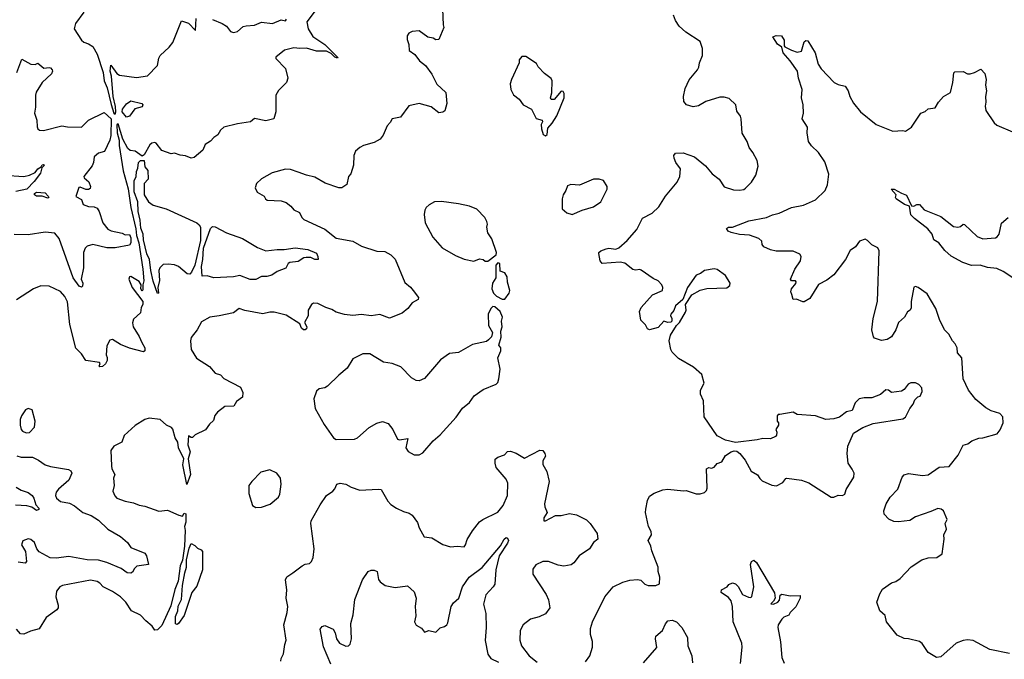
# Model space of a CAD drawing. Extents: x 2133489 to 2292442, y 756223 to 916462.
# Tile 78 of 256: x 2154395 to 2161397, y 822879 to 827431. Entities that reach past the tile are written whole.
import ezdxf

# ---------------------------------------------------------------- set-up
doc = ezdxf.new("R2010")
doc.units = 0

msp = doc.modelspace()

# ---------------------------------------------------------------- linework, layer by layer
at = {"layer": '0CON20XD'}
for points in [[(2156496.2, 827495), (2156436.7, 827415), (2156446.7, 827365), (2156480.3, 827310.3), (2156565.6, 827255), (2156658, 827162), (2156655, 827157.5), (2156636.7, 827165), (2156610, 827190), (2156577.5, 827207.5), (2156506.4, 827206.4), (2156435, 827228.6), (2156386.1, 827226.1), (2156345, 827231.4), (2156278, 827215), (2156216.2, 827165), (2156216.7, 827155), (2156285, 827083.3), (2156301.2, 827015), (2156293.3, 826985), (2156235, 826927.5), (2156216.2, 826895), (2156216.2, 826775), (2156202.5, 826725), (2156145, 826710), (2156065, 826728.8), (2156037, 826703), (2155945, 826690.5), (2155846.7, 826665), (2155823.8, 826645), (2155805, 826611.2), (2155775, 826593.3), (2155752.9, 826567.1), (2155715, 826543.8), (2155697.3, 826502.7), (2155635, 826450), (2155615, 826446.7), (2155575, 826463.3), (2155535, 826466.2), (2155495, 826480), (2155473, 826477), (2155405, 826500), (2155365, 826552.5), (2155355, 826556.7), (2155335, 826552.5), (2155320.7, 826539.3), (2155280.5, 826469.5), (2155265, 826460), (2155215.4, 826495.4), (2155180.3, 826500.3), (2155165, 826514), (2155129.6, 826579.6), (2155095, 826688.8), (2155086.7, 826683.3), (2155089.3, 826625), (2155102.7, 826572.7), (2155101.6, 826535), (2155130.6, 826355), (2155167.1, 826227.1), (2155185.7, 826095), (2155221.7, 825941.7), (2155224.9, 825895.1), (2155243.2, 825843.2), (2155270.1, 825655), (2155277.4, 825572.6), (2155270, 825545), (2155271.7, 825508.3), (2155265, 825500), (2155257.5, 825515), (2155260, 825545), (2155245, 825567.1), (2155185, 825603.8), (2155175, 825600), (2155170, 825585), (2155195.6, 825525.6), (2155270, 825425), (2155270, 825405), (2155258.3, 825381.7), (2155253.3, 825345), (2155205, 825298.8), (2155197.3, 825272.7), (2155201.4, 825245), (2155245.3, 825175.3), (2155263.5, 825133.5), (2155286, 825095), (2155285.9, 825074.1), (2155275, 825066.7), (2155175, 825092.9), (2155110.7, 825120.7), (2155055, 825155.8), (2155035, 825151.2), (2155015, 825110), (2155010, 825045), (2155017.7, 825027.7), (2155016, 825005), (2155005, 824982.5), (2154985, 824962.5), (2154965, 824960), (2154960, 824965), (2154967.5, 824985), (2154961.7, 824991.7), (2154865, 825006.2), (2154833.4, 825053.4), (2154795, 825093.8), (2154752, 825262), (2154735, 825423.3), (2154715, 825460), (2154685, 825495.8), (2154605, 825534), (2154545, 825537.1), (2154493.6, 825516.4), (2154371.7, 825438.3)], [(2154852, 827485), (2154792, 827405), (2154782.9, 827365), (2154834.3, 827284.3), (2154850.3, 827270.3), (2154885, 827258.8), (2154915, 827240), (2154946.1, 827185), (2154988.2, 827055), (2154994.8, 826995), (2155016, 826946), (2155045, 826826.9), (2155065, 826766.2), (2155075, 826758), (2155077.6, 826775), (2155077.2, 826812.8), (2155058.5, 826885), (2155048.4, 827028.4), (2155037.9, 827065), (2155043.8, 827106.2), (2155085, 827047.1), (2155105, 827035.6), (2155225, 827020), (2155305, 827031.2), (2155375.6, 827105), (2155385, 827157.5), (2155394.2, 827175), (2155458, 827235), (2155485, 827268.8), (2155545, 827423.3), (2155595, 827405.7), (2155645, 827353.8), (2155651.1, 827438.9)], [(2157401.2, 827505), (2157406.7, 827395), (2157412.5, 827375), (2157375, 827290), (2157355, 827287.5), (2157335, 827300), (2157296.4, 827306.4), (2157235, 827352.5), (2157185, 827346.7), (2157162.5, 827335), (2157150, 827315), (2157150.7, 827290.7), (2157163.3, 827255), (2157165, 827212.5), (2157203.9, 827183.9), (2157238.8, 827138.8), (2157280, 827105), (2157325, 827042.5), (2157361.2, 826971.2), (2157425, 826912.5), (2157433.8, 826835), (2157417.3, 826782.7), (2157405, 826773.3), (2157375, 826767.5), (2157320.3, 826810.3), (2157235, 826834.2), (2157161.7, 826818.3), (2157103, 826737), (2157044.1, 826725.9), (2157030.7, 826699.3), (2157007.5, 826675), (2156980.7, 826609.3), (2156959.3, 826580.7), (2156915, 826557.5), (2156840, 826535), (2156815, 826522.5), (2156782.5, 826495), (2156771.2, 826465), (2156770, 826395), (2156750, 826335), (2156733.3, 826315), (2156720.7, 826259.3), (2156685, 826233.3), (2156665, 826234), (2156568.5, 826268.5), (2156495, 826310.8), (2156435, 826323.8), (2156375, 826346.2)], [(2155765, 827431.2), (2155835, 827404), (2155865, 827383.8), (2155895, 827346.7), (2155915, 827338.8), (2155945, 827346), (2155985, 827382.5), (2156005, 827387.5), (2156065, 827392.9), (2156115, 827413.8), (2156192.7, 827402.7), (2156255, 827430), (2156285, 827422), (2156293.3, 827435)], [(2158419.4, 822860.6), (2158450.8, 822905), (2158469.6, 822965), (2158469.6, 823005), (2158453.9, 823056.1), (2158455, 823097.5), (2158468.2, 823145), (2158557.3, 823325), (2158615, 823394.4), (2158685, 823428.2), (2158735, 823442.7), (2158787.7, 823447.7), (2158812.7, 823442.7), (2158840.8, 823415), (2158865, 823404.4), (2158920, 823405), (2158944.1, 823415.9), (2158948, 823465), (2158936, 823505), (2158935.6, 823535.6), (2158891.2, 823651.2), (2158884, 823685), (2158863.8, 823725), (2158888.8, 823765), (2158885, 823790), (2158866.7, 823825), (2158846.2, 823925), (2158847.5, 823947.5), (2158860.7, 824009.3), (2158875, 824040), (2158908.3, 824061.7), (2158970, 824085), (2159005, 824090), (2159115, 824077.5), (2159135, 824080), (2159205, 824057.5), (2159235, 824057.5), (2159265, 824067.5), (2159278.3, 824081.7), (2159283, 824097), (2159280, 824235), (2159295, 824243.3), (2159315, 824240), (2159333.3, 824246.7), (2159355, 824272.5), (2159387.5, 824285), (2159415, 824330), (2159454.1, 824355.9), (2159475, 824362.5), (2159495, 824360), (2159517.5, 824345), (2159555, 824297.5), (2159597.7, 824217.7), (2159642.5, 824192.5), (2159658, 824165), (2159675, 824150), (2159745, 824119.2), (2159776.2, 824113.8), (2159823.3, 824136.7), (2159842.5, 824165), (2159851.7, 824168.3), (2159955, 824153.8), (2160007.5, 824135), (2160167, 824033), (2160185, 824032.5), (2160215, 824046.7), (2160246.1, 824043.9), (2160262.5, 824055), (2160271.7, 824088.3), (2160326.2, 824175), (2160328.8, 824205), (2160315, 824233.3), (2160288, 824275), (2160279.2, 824345), (2160283.8, 824395), (2160325, 824487.5), (2160390.3, 824529.7), (2160465, 824558), (2160675, 824591.2), (2160695, 824603.3), (2160726.2, 824665), (2160750, 824695), (2160760, 824725), (2160781.7, 824748.3), (2160798.3, 824751.7), (2160812.5, 824785), (2160811.7, 824811.7), (2160790, 824835), (2160765, 824847.5), (2160733.6, 824846.4), (2160713.6, 824836.4), (2160685, 824800), (2160665, 824787.5), (2160595, 824777.5), (2160573.6, 824793.6), (2160555, 824796), (2160516.1, 824763.9), (2160455, 824741.2), (2160399.5, 824740.5), (2160365, 824733.3), (2160336.4, 824703.6), (2160315, 824650), (2160275, 824640), (2160225, 824603.3), (2160185, 824590), (2160127, 824587), (2160055, 824611.2), (2159925, 824622.5), (2159895, 824637.5), (2159801.7, 824621.7), (2159788.3, 824621.7), (2159783, 824613), (2159782.5, 824575), (2159791.7, 824561.7), (2159792.5, 824545), (2159772.5, 824515), (2159780, 824495), (2159777.5, 824475), (2159770, 824465), (2159735, 824447.5), (2159679.3, 824450.7), (2159639.5, 824440.5), (2159485, 824423.3), (2159415, 824438.8), (2159355, 824470), (2159263.3, 824605), (2159257.7, 824717.7), (2159236.1, 824766.1), (2159236.2, 824795), (2159263.8, 824845), (2159247, 824907), (2159188, 824958), (2159080.9, 825020.9), (2159036, 825065), (2159025.7, 825085), (2159013.3, 825145), (2159023.8, 825185), (2159065.9, 825254.1), (2159086.7, 825275), (2159129.7, 825350.3), (2159134, 825365), (2159130, 825405), (2159175, 825472.5), (2159234.1, 825505.9), (2159280.8, 825519.2), (2159425, 825523.3), (2159445, 825540), (2159446.7, 825555), (2159415, 825611.2), (2159355, 825653.3), (2159335, 825658.8), (2159265, 825646.7), (2159236.1, 825623.9), (2159205, 825613.3), (2159143.3, 825525), (2159110.5, 825439.5), (2159060, 825395), (2159047.7, 825362.3), (2159026.7, 825335), (2159023.3, 825325), (2159033.3, 825305), (2159032.5, 825285), (2159025, 825277.5), (2159005, 825276.7), (2158975, 825286.7), (2158935, 825241.2), (2158873.6, 825223.6), (2158860.7, 825230.7), (2158845, 825260), (2158813, 825293), (2158803.3, 825355), (2158815, 825382.5), (2158896.1, 825473.9), (2158965.5, 825504.5), (2158968.6, 825525), (2158962.5, 825545), (2158935, 825572.9), (2158899.5, 825589.5), (2158815, 825647.5), (2158805, 825652.5), (2158775, 825648.6), (2158755, 825653.1), (2158698.9, 825698.9), (2158665, 825704.3), (2158536.7, 825696.7), (2158522.5, 825715), (2158513, 825767), (2158513.3, 825775), (2158527.5, 825785), (2158565, 825801.2), (2158585, 825806), (2158635, 825798.8), (2158655, 825806.7), (2158715, 825860), (2158785, 825937.5), (2158825, 826018), (2158892.5, 826055), (2158940.5, 826099.5), (2158987.5, 826175), (2159070.8, 826275), (2159090.8, 826315), (2159095, 826370), (2159061.2, 826415), (2159050, 826445), (2159046.7, 826465), (2159059.3, 826480.7), (2159113, 826483), (2159194.2, 826454.2), (2159271.2, 826391.2), (2159320, 826335), (2159370, 826295), (2159405, 826242.5), (2159470.7, 826220.7), (2159515, 826216.7), (2159545, 826223.3), (2159557.7, 826232.3), (2159600, 826275), (2159631.2, 826325), (2159647.7, 826387.7), (2159639.5, 826429.5), (2159608.8, 826485), (2159582.3, 826522.3), (2159568, 826565), (2159534.2, 826624.2), (2159526.2, 826725), (2159520, 826745), (2159495, 826780), (2159487.5, 826825), (2159440.7, 826870.7), (2159405, 826880), (2159375, 826878.8), (2159275, 826848.8), (2159222.3, 826817.7), (2159185, 826811.2), (2159137.5, 826825), (2159118.3, 826848.3), (2159116.1, 826883.9), (2159128.3, 826941.7), (2159156.4, 827003.6), (2159216.2, 827075), (2159225.8, 827094.2), (2159230, 827125), (2159250, 827175), (2159250, 827225), (2159233.3, 827275), (2159132.1, 827342.1), (2159085, 827386), (2159058, 827425), (2159045, 827463.3)], [(2161435, 822920), (2161295, 822949.2), (2161175, 823014), (2161135, 823017.1), (2161105, 823013.8), (2161055, 822993.3), (2160945, 822897.5), (2160915, 822892.5), (2160857, 822927), (2160812.3, 822992.3), (2160795, 823006.7), (2160716.1, 823026.1), (2160685, 823026.7), (2160635, 823050), (2160558.8, 823145), (2160550, 823190), (2160511.2, 823225), (2160491.2, 823285), (2160511.2, 823345), (2160531.7, 823378.3), (2160595, 823424), (2160625, 823434), (2160657.5, 823455), (2160735, 823536.7), (2160811.7, 823588.3), (2160855, 823602.5), (2160916.4, 823603.6), (2160955, 823630), (2160970, 823735), (2160966.7, 823765), (2160986, 823805), (2160976.7, 823845), (2160990, 823875), (2160966, 823935), (2160948, 823948), (2160925, 823953.3), (2160875, 823930), (2160765.7, 823894.3), (2160725, 823866), (2160645, 823857.5), (2160610.9, 823860.9), (2160577.1, 823877.1), (2160542.3, 823912.3), (2160541.2, 823935), (2160558, 823985), (2160586.6, 824033.4), (2160640.2, 824089.8), (2160670, 824175), (2160685, 824191.2), (2160715, 824201.2), (2160815, 824186.9), (2160855, 824191.9), (2160935, 824245.5), (2161005, 824252.5), (2161068.3, 824331.7), (2161105, 824403.3), (2161137.7, 824412.3), (2161166.4, 824433.6), (2161215, 824453.3), (2161245, 824456.2), (2161346.7, 824485), (2161367, 824513), (2161388.3, 824561.7), (2161388, 824605), (2161365, 824627.5), (2161305, 824647.5), (2161265, 824669.2), (2161195, 824728), (2161141.9, 824795), (2161104.4, 824875), (2161095.8, 825025.8), (2161065, 825060), (2161061.2, 825095), (2161048.8, 825125), (2161028.8, 825145), (2161003, 825193), (2160972, 825225), (2160937.1, 825297.1), (2160909.4, 825375), (2160849.7, 825479.7), (2160785, 825526.2), (2160765, 825533.3), (2160755, 825527.5), (2160734.1, 825425.9), (2160735, 825380), (2160726.7, 825365), (2160708, 825352), (2160688, 825315), (2160643.8, 825275), (2160625.6, 825224.4), (2160595, 825173.8), (2160565, 825154), (2160525, 825148), (2160475, 825163.8), (2160466.2, 825175), (2160455.8, 825225), (2160464.3, 825305), (2160495.7, 825425), (2160506.7, 825785), (2160497.3, 825807.3), (2160455, 825828.8), (2160425, 825860), (2160408.3, 825868.3), (2160367.5, 825855), (2160340, 825815), (2160301.7, 825788.3), (2160267.1, 825725), (2160185.6, 825615), (2160135, 825576.9), (2160075, 825546.7), (2160015, 825446.2), (2159975, 825422.5), (2159965, 825422.5), (2159918.3, 825441.7), (2159895, 825440), (2159886.2, 825476.2), (2159880, 825495), (2159883.6, 825516.4), (2159915, 825552.5), (2159917.5, 825565), (2159911.7, 825571.7), (2159883, 825573), (2159877.5, 825585), (2159906.7, 825655), (2159946.7, 825715), (2159952.5, 825745), (2159943, 825763), (2159895, 825783.3), (2159775, 825783.3), (2159735, 825793.8), (2159687.5, 825815), (2159675, 825830), (2159673.3, 825855), (2159651.2, 825875), (2159585, 825898.6), (2159515, 825903.1), (2159455, 825915.6), (2159433.1, 825925), (2159422.5, 825945), (2159435, 825955.6), (2159465, 825955.6), (2159581.4, 825998.6), (2159705, 826022.9), (2159747.6, 826042.4), (2159796.2, 826053.8), (2159885, 826093.3), (2159968.3, 826111.7), (2160055, 826149.4), (2160124.3, 826215.7), (2160140, 826255), (2160148.6, 826331.4), (2160120.5, 826420.5), (2160076.2, 826485), (2160025, 826534), (2160004.3, 826565), (2159995.9, 826625.9), (2159997.5, 826665), (2159958.8, 826725), (2159970, 826765), (2159966, 826825), (2159954, 826875), (2159959.2, 826935), (2159934, 827015), (2159925.6, 827065), (2159875, 827138.1), (2159825.5, 827195), (2159814.4, 827234.4), (2159785, 827256), (2159751.7, 827308.3), (2159775, 827318.1), (2159813.8, 827315), (2159832.9, 827285), (2159831.2, 827245), (2159837.1, 827237.1), (2159883, 827213), (2159925, 827200.8), (2159955, 827206.7), (2159975, 827272.5), (2159985, 827283.3), (2160000.7, 827280.7), (2160053.1, 827195), (2160074.4, 827115), (2160095, 827082), (2160187.5, 826985), (2160215, 826970), (2160265, 826956.7), (2160286, 826925)], [(2154374.5, 827055.5), (2154410, 827150), (2154475, 827114.2), (2154505, 827111.2), (2154525, 827122.5), (2154566.1, 827086.1), (2154605, 827090), (2154615, 827088), (2154626, 827075), (2154628.8, 827065), (2154622, 827045), (2154555.9, 826984.1), (2154513.1, 826915), (2154506.9, 826895), (2154507.3, 826807.3), (2154501.4, 826765), (2154515.7, 826715), (2154518.8, 826668.8), (2154524.4, 826654.4), (2154535.8, 826645.8), (2154565, 826642.9), (2154695, 826675.5), (2154735, 826667.8), (2154835, 826665.7), (2154883.1, 826715), (2154995, 826770.6), (2155045, 826725.5), (2155043.4, 826606.6), (2155035, 826572.5), (2154997.8, 826492.2), (2154955, 826481.8), (2154923.6, 826455), (2154918.7, 826415), (2154909.6, 826390.4), (2154852, 826315), (2154853.3, 826305), (2154887.8, 826277.8), (2154897.3, 826245), (2154895, 826229.2), (2154885, 826221.8), (2154865, 826221.8), (2154825, 826238.8), (2154815, 826236.7), (2154793.2, 826173.2), (2154835, 826151.2), (2154847.5, 826115), (2154885, 826101.3), (2154925, 826099.1), (2154945, 826089.5), (2154960.4, 826065), (2154985.4, 825985), (2155020.9, 825940.9), (2155045, 825929.2), (2155122.9, 825912.9), (2155145, 825900.8), (2155175, 825902.5), (2155185, 825878.8), (2155185.8, 825844.2), (2155175, 825825.7), (2155075, 825808.5), (2155015, 825806.9), (2154915, 825832), (2154875, 825818.8), (2154861.2, 825805), (2154848.9, 825775), (2154848.2, 825665), (2154832, 825585), (2154844.3, 825555), (2154842.5, 825535), (2154835, 825527.5), (2154817.5, 825535), (2154774.7, 825594.7), (2154675.6, 825875), (2154645, 825911.2), (2154575, 825920), (2154455, 825898.9), (2154355, 825902.9)], [(2158135, 826603.8), (2158146.2, 826615), (2158151.2, 826658.8), (2158182.5, 826695), (2158215, 826747.5), (2158266.7, 826875), (2158266.4, 826906.4), (2158259.3, 826919.3), (2158245, 826922.5), (2158195, 826863.3), (2158175, 826862.5), (2158170, 826875), (2158178.8, 826911.2), (2158182, 826995), (2158175, 827012.5), (2158127, 827047), (2158082.5, 827095), (2158069.3, 827119.3), (2157995, 827170), (2157965, 827170), (2157947.5, 827145), (2157946.4, 827123.6), (2157892.5, 827005), (2157883.3, 826975), (2157886.7, 826935), (2157907, 826897), (2157945.9, 826865.9), (2157976.7, 826825), (2158034.2, 826794.2), (2158067, 826727), (2158110, 826715), (2158112.5, 826705), (2158103.3, 826685), (2158106.7, 826655), (2158116.7, 826615), (2158135, 826603.8)], [(2160286, 826925), (2160298, 826885), (2160325.9, 826835.9), (2160374.5, 826774.5), (2160485, 826684), (2160605, 826638.8), (2160675, 826642.5), (2160695, 826636.7), (2160736.7, 826665), (2160802.5, 826765), (2160835, 826777.5), (2160855, 826796.7), (2160906.1, 826803.9), (2160928.8, 826845), (2160965, 826883.3), (2161015, 826912.5), (2161031.4, 826985), (2161038.3, 827051.7), (2161045, 827060), (2161105, 827063.3), (2161135, 827046.7), (2161155, 827046.2), (2161185.9, 827054.1), (2161229.3, 827079.3), (2161258.3, 827048.3), (2161269.2, 827005), (2161264.2, 826965.8), (2161271.4, 826925), (2161262.5, 826885), (2161265.8, 826845), (2161261.2, 826815), (2161266.7, 826785), (2161325, 826697.5), (2161345, 826681.2), (2161456.4, 826633.6)], [(2155155, 826736.5), (2155123.4, 826775), (2155125.8, 826795), (2155155, 826831.2), (2155185, 826853.8), (2155263.3, 826835), (2155271.2, 826825), (2155265, 826810), (2155212.7, 826797.3), (2155175, 826743.6), (2155155, 826736.5)], [(2155375, 825482), (2155345, 825569.4), (2155327.1, 825645), (2155318.3, 825725), (2155299.5, 825765), (2155275.4, 825865.4), (2155272.5, 825905), (2155256.9, 825946.9), (2155252.8, 826005), (2155237, 826065), (2155234.2, 826135), (2155208.6, 826205), (2155208.2, 826285), (2155224.4, 826315.6), (2155225, 826350), (2155236, 826375), (2155240, 826415), (2155255, 826430), (2155279.3, 826429.3), (2155283.8, 826385), (2155307, 826357), (2155308, 826295), (2155280, 826265), (2155279.1, 826185), (2155311.1, 826135), (2155345, 826110), (2155436.7, 826085), (2155654.5, 825984.5), (2155671.7, 825971.7), (2155680, 825955), (2155680.2, 825859.7), (2155641.4, 825685), (2155616.7, 825633.3), (2155605, 825620), (2155585, 825623.1), (2155525, 825674.5), (2155495.9, 825685.9), (2155452, 825692), (2155415, 825687.9), (2155392.2, 825665), (2155383.9, 825645), (2155390.2, 825575), (2155376.2, 825525), (2155382.5, 825485), (2155375, 825482)], [(2154285, 826323.8), (2154425, 826316), (2154465, 826325.5), (2154506.1, 826343.9), (2154525, 826369.4), (2154546.7, 826383.3), (2154555, 826398.8), (2154565, 826401.2), (2154571.2, 826395), (2154553.3, 826376.7), (2154542, 826338), (2154498.3, 826278.3), (2154445, 826225.6), (2154368.3, 826208.3)], [(2156375, 826346.2), (2156320, 826365), (2156285, 826366.2), (2156189.7, 826340.3), (2156115, 826298), (2156078.8, 826265), (2156068.8, 826235), (2156084.3, 826204.3), (2156132.5, 826175), (2156143.3, 826155), (2156155, 826147.5), (2156255, 826142), (2156289.7, 826129.7), (2156322.5, 826105), (2156345, 826076.7), (2156385, 826058.8), (2156402.4, 826022.4), (2156415, 826010), (2156565, 825940.8), (2156645, 825877.1), (2156765, 825855.7), (2156825, 825818.9), (2156935, 825783.1), (2156990.7, 825780.7), (2157035, 825758.6), (2157065, 825726.7), (2157135, 825560), (2157175, 825527.5), (2157193.2, 825503.2), (2157230, 825455), (2157229.5, 825440.5), (2157185, 825416), (2157156, 825375), (2157115, 825342.9), (2157025, 825306), (2156955, 825332.5), (2156895, 825324), (2156825, 825332.5), (2156765, 825326.2), (2156705, 825332.9), (2156645, 825350.5), (2156615, 825368.9), (2156572.2, 825382.2), (2156515, 825410.6), (2156485, 825412.9), (2156470, 825405), (2156445.7, 825365), (2156445.6, 825324.4), (2156420, 825275), (2156436, 825245), (2156435, 825230), (2156426.1, 825223.9), (2156412.5, 825225), (2156400, 825235), (2156386.7, 825266.7), (2156289.3, 825329.3), (2156205, 825348.6), (2156175, 825349.2), (2156125, 825337.1), (2155995, 825361.2), (2155955, 825376.2), (2155915, 825345.8), (2155813.6, 825323.6), (2155746.1, 825313.9), (2155688.3, 825281.7), (2155656.7, 825225), (2155615, 825170), (2155609.7, 825145), (2155613.8, 825083.8), (2155652.4, 825022.4), (2155745, 824962.9), (2155785, 824915.8), (2155822.7, 824902.7), (2155846.8, 824876.8), (2155965, 824816), (2155983, 824777), (2155980, 824745), (2155935.7, 824714.3), (2155918.3, 824681.7), (2155855, 824677.5), (2155801.7, 824638.3), (2155783.8, 824615), (2155772.3, 824577.7), (2155745, 824553.8), (2155717.5, 824512.5), (2155643.4, 824476.6), (2155625, 824457.5), (2155615, 824456.7), (2155595, 824470), (2155590.6, 824405), (2155607.1, 824355), (2155592.5, 824305), (2155608.6, 824195), (2155584.1, 824124.1), (2155556.3, 824263.7), (2155562.5, 824305), (2155524.6, 824385), (2155520.5, 824425), (2155500, 824455), (2155485, 824516.2), (2155475, 824528.8), (2155440, 824545), (2155395, 824586.7), (2155315, 824596.2), (2155284.1, 824585.9), (2155215.9, 824544.1), (2155137.6, 824472.4), (2155121.2, 824425), (2155063.8, 824395), (2155044.2, 824365), (2155047.5, 824255), (2155050.8, 824235), (2155072, 824195), (2155062.7, 824167.3), (2155065.9, 824115.9), (2155058, 824075), (2155071.7, 824041.7), (2155085, 824026.7), (2155145, 824004), (2155205, 823994), (2155245, 823976.2), (2155285, 823970), (2155385, 823933.8), (2155445, 823940), (2155527.5, 823905), (2155551.7, 823898.3), (2155565, 823920), (2155576.7, 823915), (2155576.1, 823856.1), (2155568, 823825), (2155571.9, 823795), (2155567.3, 823685), (2155552.1, 823585), (2155536.1, 823545), (2155521.8, 823435), (2155498.6, 823375), (2155469.8, 823260.2), (2155405, 823120), (2155375, 823088), (2155355, 823087.5), (2155338, 823115), (2155292.5, 823152.5), (2155255, 823194.3), (2155190, 823225), (2155150.8, 823285), (2155110.8, 823325), (2155055, 823362.5), (2154989.2, 823395), (2154965, 823422.2), (2154945, 823433.8), (2154898.3, 823441.7), (2154700, 823405), (2154681.2, 823395), (2154655.8, 823364.2), (2154652.9, 823325), (2154668.6, 823265), (2154667.5, 823245), (2154659.1, 823230.9), (2154583.7, 823176.3), (2154533.6, 823096.4), (2154471.2, 823078.8), (2154425, 823058), (2154400, 823060), (2154372.5, 823095)], [(2158325, 826043.8), (2158395, 826076.2), (2158475, 826098.8), (2158526.7, 826135), (2158573.3, 826225), (2158572.5, 826245), (2158546.4, 826286.4), (2158515, 826296.7), (2158475, 826296.7), (2158375, 826252.5), (2158315, 826257.5), (2158291.7, 826248.3), (2158280, 826215), (2158260, 826185), (2158252.5, 826155), (2158252.5, 826085), (2158285, 826056.7), (2158325, 826043.8)], [(2160687.5, 826115), (2160627.5, 826155), (2160622.5, 826165), (2160627.5, 826185), (2160592.5, 826225), (2160615, 826225.8), (2160665.7, 826195.7), (2160702.5, 826182.5), (2160736.4, 826106.4), (2160755, 826103.8), (2160775, 826116.2), (2160795, 826115.8), (2160828.5, 826078.5), (2160945, 826031.1), (2161035, 825959.2), (2161065.9, 825954.1), (2161085, 825960), (2161105, 825976.7), (2161115, 825973.3), (2161205, 825888), (2161245, 825871.4), (2161335, 825878.8), (2161346.7, 825885), (2161361.2, 825905), (2161376.4, 825983.6), (2161425, 826022.5)], [(2154595, 826162), (2154555.6, 826175.6), (2154513.8, 826175), (2154500.6, 826185), (2154500.8, 826195), (2154515, 826203.1), (2154575, 826198.6), (2154598, 826175), (2154602.5, 826165), (2154595, 826162)], [(2157725, 825712.5), (2157783, 825757), (2157786.2, 825775), (2157751.7, 825871.7), (2157723.8, 825915), (2157717.5, 825955), (2157722.5, 825975), (2157716.2, 825995), (2157702.3, 826022.3), (2157645, 826082.5), (2157595, 826103.3), (2157515, 826121.2), (2157395, 826138), (2157346.1, 826133.9), (2157305.9, 826114.1), (2157286.7, 826095), (2157276.2, 826075), (2157271.2, 826045), (2157278.8, 825985), (2157332.7, 825882.7), (2157398.3, 825808.3), (2157495, 825753.3), (2157556.1, 825726.1), (2157625, 825713.3), (2157665, 825730), (2157690, 825725), (2157705, 825712.5), (2157725, 825712.5)], [(2161499.5, 825565), (2161388.7, 825638.7), (2161345, 825660.8), (2161277.9, 825667.9), (2161225.2, 825685.2), (2161165, 825681.9), (2161103.3, 825703.3), (2161019.1, 825749.2), (2160975, 825789.5), (2160932.3, 825842.2), (2160896.2, 825865), (2160883.3, 825905), (2160852.3, 825942.2), (2160758.6, 826015), (2160733, 826043), (2160723, 826103), (2160687.5, 826115)], [(2156075, 825582), (2156035, 825582.9), (2155959.7, 825609.7), (2155915, 825601.5), (2155775, 825593.5), (2155727.7, 825607.7), (2155692, 825605), (2155687.5, 825675), (2155698.2, 825725), (2155703.2, 825805), (2155752.9, 825945), (2155765, 825958.6), (2155785, 825957.1), (2155865, 825913.3), (2155978.8, 825875), (2156085, 825810), (2156145, 825787.1), (2156225, 825796.5), (2156275.5, 825794.5), (2156355, 825807.3), (2156445.3, 825795.3), (2156505, 825768.8), (2156516.2, 825745), (2156516.7, 825725), (2156495, 825723.8), (2156465, 825738.8), (2156432.3, 825737.7), (2156415, 825735.8), (2156375, 825710.6), (2156315, 825702), (2156303.8, 825695), (2156287.1, 825662.9), (2156225, 825638), (2156187.3, 825612.7), (2156153.6, 825603.6), (2156115, 825604), (2156075, 825582)], [(2157825, 825442), (2157845, 825442.5), (2157876.1, 825483.9), (2157880, 825505), (2157863.6, 825563.6), (2157861.7, 825601.7), (2157845, 825630), (2157811.7, 825641.7), (2157810, 825695), (2157795, 825700), (2157780, 825685), (2157780, 825595), (2157757.5, 825555), (2157753.8, 825515), (2157764, 825485), (2157785, 825464.2), (2157825, 825442)], [(2157235, 824333.3), (2157261.7, 824348.3), (2157336.2, 824435), (2157384.2, 824475.8), (2157497.9, 824602.1), (2157545, 824666.2), (2157593, 824707), (2157626.7, 824755), (2157690.5, 824799.5), (2157783, 824837), (2157795, 824850), (2157803.3, 824875), (2157812, 824945), (2157796.4, 825023.6), (2157816.7, 825075), (2157816.7, 825095), (2157802.5, 825115), (2157818.3, 825171.7), (2157816.7, 825215), (2157826.7, 825245), (2157821.2, 825285), (2157828.8, 825315), (2157812, 825355), (2157775, 825387.5), (2157760.8, 825389.2), (2157745, 825376.7), (2157726.7, 825335), (2157728, 825255), (2157756.7, 825205), (2157750, 825175), (2157728.3, 825151.7), (2157715, 825142), (2157615, 825118.8), (2157515, 825063.8), (2157452.5, 825055), (2157388.6, 825011.4), (2157275, 824876.7), (2157235, 824861.2), (2157214.1, 824864.1), (2157181.7, 824881.7), (2157105, 824960), (2157045, 824983.8), (2156982.5, 824995), (2156885, 825053.8), (2156836, 825054), (2156765, 825016.7), (2156725, 824950), (2156665, 824901.2), (2156585, 824822), (2156565, 824810.8), (2156525, 824803.3), (2156505, 824787.5), (2156486.4, 824733.6), (2156496.2, 824665), (2156559.5, 824549.5), (2156627.5, 824455), (2156645, 824442.5), (2156775, 824446.2), (2156796.2, 824455), (2156880.9, 824529.1), (2156935, 824560), (2156975, 824571.2), (2157015, 824556.2), (2157048, 824515), (2157081.2, 824445), (2157095, 824441.8), (2157155, 824450), (2157140, 824385), (2157158.3, 824358.3), (2157200, 824335), (2157235, 824333.3)], [(2154440.7, 824490.7), (2154465, 824494.4), (2154499.1, 824530.9), (2154505.6, 824575), (2154483.3, 824655), (2154455, 824663.8), (2154436.1, 824653.9), (2154407.3, 824612.7), (2154398.6, 824585), (2154399.2, 824545), (2154405.8, 824515), (2154415, 824502.9), (2154440.7, 824490.7)], [(2154375, 824326.9), (2154405, 824318.1), (2154485, 824318.6), (2154527.6, 824297.6), (2154575, 824264), (2154615, 824251.4), (2154741.2, 824231.2), (2154759.7, 824219.7), (2154766, 824205), (2154744.2, 824155), (2154670.2, 824089.8), (2154655, 824068.8), (2154650.5, 824045), (2154656.5, 824025), (2154685, 824002.1), (2154750.2, 823990.2), (2154785, 823970.5), (2154843.5, 823923.5), (2154903.1, 823903.1), (2154955, 823868.6), (2155020.8, 823805), (2155112.8, 823752.8), (2155161.5, 823711.5), (2155186, 823675), (2155285, 823633.8), (2155297.1, 823615), (2155310, 823555), (2155227.5, 823542.5), (2155210.8, 823525), (2155198.3, 823498.3), (2155185, 823491.4), (2155160, 823495), (2155116.2, 823526.2), (2155015, 823569.4), (2154955, 823584.4), (2154875, 823586.7), (2154745, 823611.5), (2154655, 823598.2), (2154611.9, 823601.9), (2154533.3, 823643.3), (2154516.5, 823665), (2154500, 823710), (2154475, 823731.9), (2154455, 823735.6), (2154418, 823722), (2154408.6, 823695), (2154435.4, 823645.4), (2154442.5, 823575), (2154435, 823562.5), (2154385, 823570.8)], [(2156251.4, 822865), (2156254.3, 822885), (2156271.2, 822918.8), (2156280, 822985), (2156290.8, 823015), (2156274.4, 823125), (2156297.6, 823212.4), (2156302.5, 823255), (2156291.1, 823315), (2156294.3, 823374.3), (2156284.4, 823445), (2156295, 823466.2), (2156336.7, 823495), (2156404.4, 823545.6), (2156425, 823556), (2156455, 823560), (2156471.2, 823575), (2156483, 823603), (2156489.4, 823665), (2156464.6, 823845), (2156468.2, 823865), (2156531.5, 823978.5), (2156576, 824044), (2156622.5, 824075), (2156637, 824093), (2156650, 824125), (2156675, 824132.5), (2156715, 824126.7), (2156752.5, 824105), (2156815, 824083.3), (2156945, 824091.1), (2156965, 824087.1), (2157014.1, 824004.1), (2157035, 823981.1), (2157075, 823955.5), (2157125, 823931.1), (2157165, 823920), (2157185.4, 823905.4), (2157223.4, 823853.4), (2157236.2, 823815), (2157271.2, 823751.2), (2157325, 823742.9), (2157405, 823697.5), (2157459.5, 823680.5), (2157505, 823684), (2157555, 823679.2), (2157566.6, 823693.4), (2157577.7, 823732.3), (2157615.6, 823794.4), (2157665, 823858), (2157688.8, 823875), (2157795, 823925.8), (2157834.3, 823975), (2157863.1, 824045), (2157867.3, 824132.7), (2157855, 824161.2), (2157783.3, 824245), (2157775.9, 824274.1), (2157776.7, 824303.3), (2157795, 824318), (2157843.3, 824335), (2157865, 824357.5), (2157885, 824360), (2157926.2, 824346.2), (2157985, 824310), (2158095, 824367.5), (2158115, 824366), (2158130, 824345), (2158133.8, 824325), (2158115, 824292.5), (2158114.3, 824265), (2158143.8, 824215), (2158160.8, 824145), (2158126.9, 823985), (2158128.6, 823965), (2158146.7, 823925), (2158122, 823885), (2158123.3, 823865), (2158134.2, 823864.2), (2158205, 823903.3), (2158245, 823903.3), (2158305, 823917.5), (2158355, 823907.5), (2158425, 823872.5), (2158452.5, 823845), (2158501.2, 823775), (2158506.7, 823735), (2158475, 823710), (2158446.7, 823665), (2158373.3, 823615), (2158336.2, 823565), (2158317.9, 823552.1), (2158265, 823541.4), (2158225, 823548.6), (2158155, 823576.2), (2158115, 823576.2), (2158065, 823552.5), (2158045, 823520), (2158043.3, 823485), (2158139.7, 823339.7), (2158156.4, 823303.6), (2158166, 823245), (2158135, 823204), (2158088.7, 823181.3), (2158026.7, 823165), (2157976, 823125), (2157954.3, 823085), (2157951.4, 823015), (2157964.5, 822974.5), (2158018.6, 822905), (2158075, 822858.1)], [(2156075, 823958.8), (2156115, 823961.2), (2156177.3, 823982.7), (2156235, 824033.8), (2156244, 824055), (2156253.8, 824125), (2156249.5, 824169.5), (2156222.5, 824205), (2156175, 824226.7), (2156109.3, 824210.7), (2156045, 824144), (2156025.7, 824115), (2156025, 824060), (2156051.2, 823975), (2156075, 823958.8)], [(2154370, 824105), (2154405, 824083.5), (2154455, 824065.4), (2154482.5, 824045), (2154496, 824025), (2154509.4, 823979.4), (2154530.8, 823955), (2154531.2, 823945), (2154515, 823939.4), (2154481.3, 823961.3), (2154445, 823972.3), (2154365, 823977.1)], [(2155515, 823126.2), (2155502.7, 823132.7), (2155502.5, 823185), (2155518.5, 823225), (2155523, 823257), (2155545.4, 823304.6), (2155552, 823405), (2155568.2, 823495), (2155581.6, 823535), (2155582, 823588), (2155599.3, 823670.7), (2155615, 823703.3), (2155640.3, 823690.3), (2155659.5, 823669.5), (2155685, 823659.2), (2155695, 823646.2), (2155694, 823515), (2155655, 823400.8), (2155619.4, 823355), (2155565, 823192), (2155525, 823134), (2155515, 823126.2)], [(2156607.5, 822845), (2156555, 822968.8), (2156532.5, 823095), (2156545, 823113.8), (2156565, 823120.8), (2156623.3, 823095), (2156637.4, 823067.4), (2156647.8, 823025), (2156668.6, 822995), (2156715, 822972.2), (2156733.3, 822975), (2156745, 822986.2), (2156755.5, 823025), (2156750.8, 823135), (2156765.4, 823195), (2156778, 823305), (2156833.1, 823445), (2156872.8, 823505), (2156893.4, 823513.4), (2156915, 823514), (2156936.5, 823505), (2156946.3, 823446.3), (2156959.5, 823429.5), (2156994.6, 823404.6), (2157065, 823391.4), (2157153.3, 823403.3), (2157199.2, 823359.2), (2157213.9, 823313.9), (2157207.5, 823255), (2157212.3, 823187.7), (2157202, 823145), (2157215, 823121.2), (2157252, 823102), (2157275, 823073.3), (2157305, 823083.8), (2157355, 823073.3), (2157385, 823103.3), (2157415, 823112), (2157432, 823125), (2157440.6, 823139.4), (2157462.5, 823255), (2157479.7, 823280.3), (2157518.6, 823315), (2157544.1, 823395.9), (2157591.9, 823465), (2157685, 823532.2), (2157815, 823686), (2157841.1, 823735), (2157855, 823745.6), (2157865, 823741.2), (2157871.4, 823725), (2157864.4, 823705), (2157804.6, 823615.4), (2157781.8, 823515), (2157772.9, 823415), (2157761.8, 823395), (2157711.1, 823338.9), (2157692.5, 823272.5), (2157710.6, 823205), (2157711.8, 823105), (2157704.2, 823014.2), (2157723.5, 822915), (2157745, 822885.6), (2157799.4, 822859.4)], [(2159521.3, 822848.7), (2159533.8, 822965), (2159530, 822995), (2159469.2, 823145), (2159464.2, 823255), (2159455.7, 823295), (2159435, 823320), (2159383.3, 823355), (2159387, 823373), (2159427.5, 823395), (2159439.2, 823410.8), (2159465, 823424), (2159485, 823417.5), (2159505, 823398), (2159535, 823341.1), (2159577.7, 823322.3), (2159595, 823320), (2159602.9, 823327.1), (2159615.3, 823395.3), (2159591.5, 823555), (2159598.6, 823575), (2159615, 823584.3), (2159635, 823569.2), (2159762.3, 823352.3), (2159768.1, 823315), (2159756.7, 823293.3), (2159737.5, 823275), (2159755, 823270.8), (2159787.5, 823285), (2159799.3, 823300.7), (2159804, 823336), (2159815, 823343.3), (2159875, 823332), (2159945, 823332.5), (2159946, 823315), (2159915, 823252.5), (2159875, 823212.5), (2159865, 823193.8), (2159830.3, 823179.7), (2159815, 823166), (2159789.2, 823125), (2159786.1, 823106.1), (2159804.6, 823004.6), (2159815, 822893.3), (2159832.1, 822852.1)], [(2158920, 823045), (2158965.5, 823084.5), (2158987.9, 823132.1), (2159005, 823152), (2159035, 823157.5), (2159065, 823145.8), (2159102.9, 823105), (2159144.2, 823035), (2159145.6, 822975), (2159174.4, 822905), (2159178.9, 822855)], [(2158830.8, 822855), (2158927, 822963), (2158916.2, 823025), (2158920, 823045)]]:
    msp.add_lwpolyline(points, dxfattribs=at)

doc.saveas('drawing.dxf')
